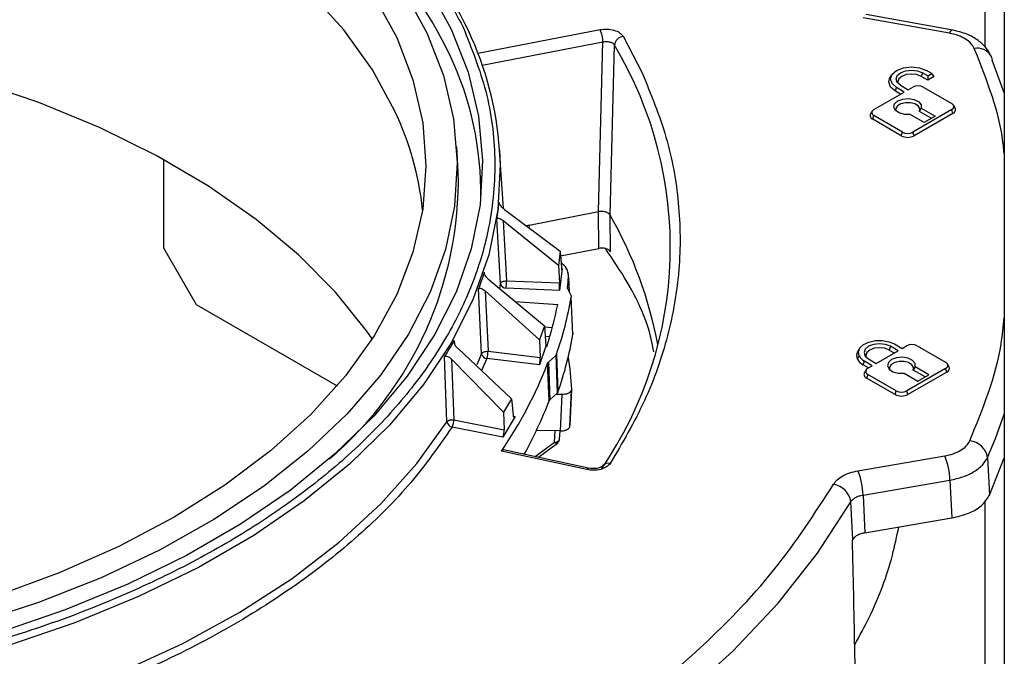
# Model space of a CAD drawing. Header units: inches. Extents: x 0.4 to 16.8, y 0 to 10.8.
# Tile 84 of 104: x 14.145 to 14.322, y 8.179 to 8.293. Entities that reach past the tile are written whole.
import ezdxf

# ---------------------------------------------------------------- set-up
doc = ezdxf.new("R2010")
doc.units = ezdxf.units.IN
doc.header["$MEASUREMENT"] = 0

msp = doc.modelspace()

# ---------------------------------------------------------------- linework, layer by layer
at = {"color": 7, "linetype": 'Continuous'}
for p, q in [((14.3184483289, 8.2883505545), (14.3184483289, 8.5344676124)), ((14.3218589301, 8.5159170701), (14.3218589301, 8.003271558)), ((14.3218920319, 8.5157277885), (14.3218920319, 8.0030822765)), ((14.3120769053, 8.2908237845), (14.2965702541, 8.2936046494)), ((14.3126560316, 8.2913741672), (14.2971493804, 8.2941550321)), ((14.2275283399, 8.2872474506), (14.2494063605, 8.2914733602)), ((14.2535581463, 8.2902754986), (14.2569528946, 8.2837412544)), ((14.2283085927, 8.2851074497), (14.2499265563, 8.2892831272)), ((14.2491238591, 8.2588445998), (14.2499265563, 8.2892831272)), ((14.2512030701, 8.2582398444), (14.2520024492, 8.2886841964)), ((14.3218589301, 8.2801466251), (14.3197024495, 8.2859678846)), ((14.3016802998, 8.2833482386), (14.3013914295, 8.2828706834)), ((14.3072194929, 8.2837553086), (14.3070031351, 8.2830946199)), ((14.3081630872, 8.2824249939), (14.3070031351, 8.2830946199)), ((14.3081630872, 8.2832105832), (14.3072194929, 8.2837553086)), ((14.3088903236, 8.2836304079), (14.3079467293, 8.2841751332)), ((14.3081630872, 8.2832105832), (14.3088903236, 8.2836304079)), ((14.3081630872, 8.2832105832), (14.3081630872, 8.2824249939)), ((14.3093230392, 8.2830946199), (14.3081630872, 8.2824249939)), ((14.3093230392, 8.2830946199), (14.3088903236, 8.2836304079)), ((14.3023633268, 8.2804161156), (14.3025796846, 8.2810768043)), ((14.3039559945, 8.2802822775), (14.3025796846, 8.2810768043)), ((14.3033069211, 8.2814966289), (14.304683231, 8.2807021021)), ((14.304683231, 8.2807021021), (14.3054795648, 8.2811618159)), ((14.3073667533, 8.2811618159), (14.3124705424, 8.2782154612)), ((14.2985198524, 8.2771440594), (14.3039559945, 8.2802822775)), ((14.3032755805, 8.2798894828), (14.3023633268, 8.2804161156)), ((14.3070158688, 8.2773998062), (14.3066799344, 8.2768081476)), ((14.3070158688, 8.2773998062), (14.3094850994, 8.2759743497)), ((14.3130756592, 8.2774471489), (14.3127867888, 8.2779247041)), ((14.298203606, 8.2768533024), (14.2979147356, 8.2763757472)), ((14.2983034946, 8.2753939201), (14.2985198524, 8.2760546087)), ((14.3036236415, 8.273108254), (14.2985198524, 8.2760546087)), ((14.307505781, 8.2748317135), (14.3050365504, 8.27625717)), ((14.3124705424, 8.2771260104), (14.30551083, 8.273108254)), ((14.3126869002, 8.2764653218), (14.3057271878, 8.2724475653)), ((14.3088046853, 8.2755815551), (14.3066799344, 8.2768081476)), ((14.3094850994, 8.2759743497), (14.307505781, 8.2748317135)), ((14.3126869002, 8.2764653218), (14.3124705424, 8.2771260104)), ((14.3034072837, 8.2724475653), (14.2983034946, 8.2753939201)), ((14.3034072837, 8.2724475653), (14.3036236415, 8.273108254)), ((14.3057271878, 8.2724475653), (14.30551083, 8.273108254)), ((14.2240022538, 8.2658928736), (14.2237101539, 8.2704408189)), ((14.2320757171, 8.2594108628), (14.2314056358, 8.2698439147)), ((14.1711344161, 8.2681849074), (14.1711344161, 8.2523805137)), ((14.2322725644, 8.2592352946), (14.2422913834, 8.2517445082)), ((14.2366772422, 8.2564404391), (14.2491231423, 8.2588444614)), ((14.2492145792, 8.2522519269), (14.2491231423, 8.2588444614)), ((14.2512943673, 8.2516475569), (14.2512033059, 8.258239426)), ((14.2315863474, 8.2459394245), (14.2309366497, 8.2574935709)), ((14.2419817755, 8.2491885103), (14.2320288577, 8.2572233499)), ((14.2320288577, 8.2572233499), (14.2326338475, 8.2464545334)), ((14.2361475, 8.2563381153), (14.2366772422, 8.2564404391)), ((14.2366772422, 8.2564404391), (14.2362055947, 8.2562946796)), ((14.2366772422, 8.2564404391), (14.2366544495, 8.2559590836)), ((14.1711344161, 8.2523805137), (14.1770269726, 8.2421743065)), ((14.2422913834, 8.2517445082), (14.2419817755, 8.2491885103)), ((14.2422913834, 8.2517445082), (14.2424968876, 8.2488477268)), ((14.242349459, 8.2509258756), (14.2492145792, 8.2522519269)), ((14.2419817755, 8.2491885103), (14.2421604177, 8.2460699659)), ((14.2426142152, 8.2486501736), (14.2421406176, 8.2447403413)), ((14.2425150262, 8.2486541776), (14.2426142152, 8.2486501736)), ((14.2437367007, 8.2473143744), (14.2437041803, 8.2480126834)), ((14.2295257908, 8.246605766), (14.2394292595, 8.2383611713)), ((14.2314346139, 8.245016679), (14.2315863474, 8.2459394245)), ((14.2326338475, 8.2464545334), (14.2421604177, 8.2460699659)), ((14.243779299, 8.2470764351), (14.2439038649, 8.24441657)), ((14.2281815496, 8.2333867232), (14.2276361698, 8.2449860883)), ((14.2385443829, 8.2358503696), (14.2288292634, 8.2446293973)), ((14.2288292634, 8.2446293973), (14.2293365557, 8.233818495)), ((14.2421406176, 8.2447403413), (14.2325652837, 8.2451268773)), ((14.2435501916, 8.2452970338), (14.2435554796, 8.2451750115)), ((14.243581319, 8.2451010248), (14.244228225, 8.2437282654)), ((14.1770269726, 8.2421743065), (14.2022649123, 8.227604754)), ((14.2341932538, 8.2427201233), (14.241826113, 8.2421975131)), ((14.2445481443, 8.2368396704), (14.2442578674, 8.2435228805)), ((14.2394292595, 8.2383611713), (14.2385443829, 8.2358503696)), ((14.2394292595, 8.2383611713), (14.2397139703, 8.2347084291)), ((14.239442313, 8.2381936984), (14.2408719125, 8.2380958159)), ((14.2232715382, 8.2357441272), (14.2233200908, 8.2351540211)), ((14.2385443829, 8.2358503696), (14.238694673, 8.2327193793)), ((14.2395729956, 8.2365170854), (14.2404100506, 8.2364597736)), ((14.3021994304, 8.235125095), (14.3035757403, 8.2343305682)), ((14.2239469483, 8.2342912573), (14.2335656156, 8.225307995)), ((14.2293365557, 8.233818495), (14.238694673, 8.2327193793)), ((14.2397139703, 8.2347084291), (14.2385466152, 8.231396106)), ((14.2397139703, 8.2347084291), (14.2398581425, 8.234691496)), ((14.2415962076, 8.233279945), (14.241866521, 8.2265199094)), ((14.2959330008, 8.2342982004), (14.2956441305, 8.2338206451)), ((14.298935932, 8.2316520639), (14.3028485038, 8.2339107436)), ((14.301472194, 8.2347052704), (14.3012558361, 8.2340445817)), ((14.3012558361, 8.2340445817), (14.3021680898, 8.2335179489)), ((14.3028485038, 8.2339107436), (14.301472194, 8.2347052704)), ((14.3035757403, 8.2343305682), (14.3043720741, 8.234790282)), ((14.3062592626, 8.234790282), (14.3113630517, 8.2318439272)), ((14.2219676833, 8.2211979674), (14.221535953, 8.2328343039)), ((14.2321206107, 8.2228853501), (14.2228095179, 8.2323842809)), ((14.2228095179, 8.2323842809), (14.2232104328, 8.2215390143)), ((14.2291405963, 8.2325008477), (14.2281377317, 8.2303773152)), ((14.2385466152, 8.231396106), (14.2291405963, 8.2325008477)), ((14.2402870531, 8.2249428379), (14.2400179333, 8.2317037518)), ((14.2414634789, 8.2330886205), (14.2401473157, 8.2318858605)), ((14.2401473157, 8.2318858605), (14.2404163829, 8.2251247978)), ((14.2414634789, 8.2330886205), (14.2417338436, 8.2263287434)), ((14.2955545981, 8.2324273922), (14.2958501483, 8.233008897)), ((14.2966160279, 8.2313660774), (14.2968323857, 8.232026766)), ((14.2982086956, 8.2312322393), (14.2968323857, 8.232026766)), ((14.2975596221, 8.2324465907), (14.298935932, 8.2316520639)), ((14.3119681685, 8.231075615), (14.3116792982, 8.2315531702)), ((14.3120039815, 8.2310085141), (14.3117084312, 8.2314985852)), ((14.2975282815, 8.2308394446), (14.2966160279, 8.2313660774)), ((14.2970961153, 8.2304817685), (14.296807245, 8.2300042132)), ((14.2974123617, 8.2307725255), (14.2982086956, 8.2312322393)), ((14.3039290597, 8.2298856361), (14.3063982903, 8.2284601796)), ((14.3113630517, 8.2307544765), (14.3044033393, 8.22673672)), ((14.3115794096, 8.2300937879), (14.3046196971, 8.2260760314)), ((14.3059083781, 8.2310282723), (14.3055724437, 8.2304366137)), ((14.3076971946, 8.2292100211), (14.3055724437, 8.2304366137)), ((14.3083776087, 8.2296028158), (14.3059083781, 8.2310282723)), ((14.3115794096, 8.2300937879), (14.3113630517, 8.2307544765)), ((14.2974123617, 8.2296830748), (14.2971960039, 8.2290223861)), ((14.302299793, 8.2260760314), (14.2971960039, 8.2290223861)), ((14.3025161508, 8.22673672), (14.2974123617, 8.2296830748)), ((14.3063982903, 8.2284601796), (14.3083776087, 8.2296028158)), ((14.2404163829, 8.2251247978), (14.2417338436, 8.2263287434)), ((14.2439973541, 8.2202730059), (14.2442997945, 8.2268997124)), ((14.244322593, 8.2270535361), (14.2440243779, 8.220527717)), ((14.302299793, 8.2260760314), (14.3025161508, 8.22673672)), ((14.3046196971, 8.2260760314), (14.3044033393, 8.22673672)), ((14.2335656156, 8.225307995), (14.2321206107, 8.2228853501)), ((14.2335656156, 8.225307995), (14.2338103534, 8.2223769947)), ((14.2426414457, 8.2260714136), (14.2414716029, 8.2260890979)), ((14.2423433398, 8.2195439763), (14.2426414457, 8.2260714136)), ((14.2321206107, 8.2228853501), (14.2322399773, 8.2197441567)), ((14.2232104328, 8.2215390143), (14.2322399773, 8.2197441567)), ((14.234176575, 8.222142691), (14.231966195, 8.2184368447)), ((14.2338342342, 8.2222107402), (14.234176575, 8.222142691)), ((14.3202856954, 8.2182147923), (14.3218589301, 8.2225672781)), ((14.231966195, 8.2184368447), (14.2228904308, 8.2202408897)), ((14.2423433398, 8.2195439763), (14.23800979, 8.2196094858)), ((14.2412418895, 8.2175297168), (14.2413858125, 8.2195584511)), ((14.2421551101, 8.2180681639), (14.2422598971, 8.2195452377)), ((14.2377776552, 8.2149396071), (14.2412418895, 8.2175297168)), ((14.3188802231, 8.2147807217), (14.3202856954, 8.2182147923)), ((14.2470216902, 8.2126056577), (14.2317197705, 8.2159084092)), ((14.2473677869, 8.2128696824), (14.2320891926, 8.2161673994)), ((14.2383688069, 8.2148120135), (14.2417627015, 8.2173495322)), ((14.2956323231, 8.2123999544), (14.3112018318, 8.2150611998)), ((14.3188802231, 8.2147807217), (14.3192288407, 8.2080119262)), ((14.3192288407, 8.2080119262), (14.3218589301, 8.2147420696)), ((14.2965624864, 8.2080476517), (14.3121319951, 8.2107088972)), ((14.3121319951, 8.2107088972), (14.3124828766, 8.2039453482)), ((14.2947167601, 8.2000689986), (14.2943857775, 8.2068345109)), ((14.2965624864, 8.2080476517), (14.2968925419, 8.201280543)), ((14.3184483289, 8.167338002), (14.3184483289, 8.207019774)), ((14.2968925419, 8.201280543), (14.3124828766, 8.2039453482))]:
    msp.add_line(p, q, dxfattribs=at)
at = {"color": 7, "linetype": 'Continuous', "flags": 128}
for points in [[(13.9803542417, 8.3486795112), (13.992483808, 8.3524340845), (14.0051150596, 8.3555895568), (14.0181593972, 8.3581237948), (14.0315253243, 8.3600190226), (14.0451190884, 8.3612619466), (14.0588453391, 8.3618438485), (14.0726077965, 8.3617606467), (14.086309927, 8.3610129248), (14.0998556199, 8.3596059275), (14.1131498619, 8.3575495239), (14.1260994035, 8.3548581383), (14.1386134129, 8.3515506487), (14.1506041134, 8.3476502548), (14.1619873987, 8.343184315), (14.1726834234, 8.3381841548), (14.1826171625, 8.3326848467), (14.191718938, 8.3267249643), (14.1999249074, 8.3203463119), (14.2071775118, 8.3135936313), (14.2134258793, 8.3065142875), (14.2186261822, 8.2991579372), (14.2227419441, 8.2915761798)], [(13.9755620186, 8.3399413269), (13.9869074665, 8.3441138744), (13.9988396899, 8.34769971), (14.0112678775, 8.3506715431), (14.0240974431, 8.3530067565), (14.0372307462, 8.3546875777), (14.0505678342, 8.3557012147), (14.064007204, 8.356039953), (14.0774465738, 8.3557012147), (14.0907836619, 8.3546875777), (14.1039169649, 8.3530067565), (14.1167465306, 8.3506715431), (14.1291747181, 8.34769971), (14.1411069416, 8.3441138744), (14.1524523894, 8.3399413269), (14.163124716, 8.335213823), (14.1730426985, 8.329967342), (14.182130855, 8.3242418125), (14.1903200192, 8.3180808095), (14.1975478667, 8.3115312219), (14.203759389, 8.3046428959), (14.2089073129, 8.297468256), (14.2129524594, 8.2900619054)], [(14.2126355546, 8.2768860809), (14.2085990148, 8.2842766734), (14.203462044, 8.2914360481), (14.1972637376, 8.2983097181), (14.1900512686, 8.3048453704), (14.1818795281, 8.3109932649), (14.1728107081, 8.3167066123), (14.1629138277, 8.3219419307), (14.1522642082, 8.3266593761), (14.1409428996, 8.3308230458), (14.1290360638, 8.3344012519), (14.1166343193, 8.337366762), (14.1038320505, 8.3396970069), (14.0907266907, 8.3413742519), (14.0774179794, 8.3423857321), (14.064007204, 8.3427237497), (14.0505964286, 8.3423857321), (14.0372877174, 8.3413742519), (14.0241823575, 8.3396970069), (14.0113800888, 8.337366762), (13.9989783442, 8.3344012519), (13.9870715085, 8.3308230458), (13.9757501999, 8.3266593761)], [(14.2143105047, 8.2983719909), (14.2183744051, 8.2909005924), (14.2213260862, 8.2832571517), (14.2231442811, 8.2754967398), (14.2238158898, 8.2676752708), (14.2233360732, 8.2598490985), (14.2217082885, 8.2520746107), (14.2189442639, 8.2444078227), (14.2150639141, 8.2369039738), (14.2100951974, 8.2296171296), (14.2040739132, 8.2225997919), (14.1970434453, 8.2159025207), (14.1890544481, 8.2095735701), (14.1801644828, 8.2036585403), (14.1704376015, 8.1982000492), (14.1599438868, 8.1932374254), (14.1487589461, 8.1888064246), (14.1369633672, 8.1849389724)], [(14.2085698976, 8.2360467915), (14.2076074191, 8.2374274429), (14.2019884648, 8.2444273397), (14.1953479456, 8.2511224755), (14.1877350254, 8.2574632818), (14.1792060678, 8.2634028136), (14.169824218, 8.2688970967), (14.1596589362, 8.2739054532), (14.1487854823, 8.2783908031), (14.1372843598, 8.2823199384), (14.1252407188, 8.2856637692), (14.1127437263, 8.2883975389), (14.0998859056, 8.2905010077), (14.0867624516, 8.2919586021), (14.0734705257, 8.2927595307), (14.0601085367, 8.2928978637), (14.046775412, 8.2923725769), (14.0335698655, 8.2911875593), (14.0205896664, 8.2893515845), (14.0079309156, 8.2868782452), (13.995687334, 8.2837858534), (13.9839495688, 8.2800973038)], [(14.2227419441, 8.2915761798), (14.2257442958, 8.283822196), (14.227612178, 8.2759503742), (14.2283324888, 8.2680159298), (14.2279001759, 8.2600745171), (14.2263182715, 8.2521818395), (14.2235978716, 8.2443932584), (14.2197580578, 8.236763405), (14.2148257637, 8.2293457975), (14.2088355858, 8.2221924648), (14.2018295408, 8.2153535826), (14.1938567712, 8.2088771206), (14.1849732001, 8.2028085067), (14.1752411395, 8.1971903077), (14.1647288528, 8.1920619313), (14.1535100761, 8.1874593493), (14.141663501, 8.1834148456)], [(14.2129524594, 8.2900619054), (14.2158640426, 8.2824802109), (14.2176199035, 8.2747808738), (14.2182066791, 8.2670224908), (14.2176199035, 8.2592641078), (14.2158640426, 8.2515647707), (14.2129524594, 8.2439830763), (14.2089073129, 8.2365767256), (14.203759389, 8.2294020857), (14.1975478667, 8.2225137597), (14.1903200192, 8.2159641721), (14.182130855, 8.2098031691), (14.1730426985, 8.2040776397), (14.163124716, 8.1988311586), (14.1524523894, 8.1941036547), (14.1411069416, 8.1899311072)], [(14.319510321, 8.2867267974), (14.3196136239, 8.286458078), (14.3197024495, 8.2859678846)], [(14.3025796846, 8.2810768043), (14.3017570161, 8.281787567), (14.3014681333, 8.2826259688), (14.3017570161, 8.2834643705), (14.3025796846, 8.2841751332), (14.3038108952, 8.2846500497), (14.305263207, 8.2848168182), (14.3067155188, 8.2846500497), (14.3079467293, 8.2841751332)], [(14.3023633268, 8.2804161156), (14.3014743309, 8.2811841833), (14.3011621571, 8.2820901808), (14.3013914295, 8.2828706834)], [(14.3033069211, 8.2814966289), (14.3027071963, 8.2820147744), (14.3024966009, 8.2826259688), (14.3027071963, 8.2832371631), (14.3033069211, 8.2837553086), (14.3042044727, 8.2841015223), (14.305263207, 8.2842230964), (14.3063219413, 8.2841015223), (14.3072194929, 8.2837553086)], [(14.3070031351, 8.2830946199), (14.3062048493, 8.2834025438), (14.305263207, 8.2835106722), (14.3043215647, 8.2834025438), (14.3035232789, 8.2830946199), (14.3029898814, 8.2826337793), (14.3028025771, 8.2820901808), (14.3028349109, 8.281860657)], [(14.3050365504, 8.27625717), (14.3039869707, 8.2762709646), (14.3030402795, 8.2765329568), (14.3023643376, 8.2769966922), (14.3020789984, 8.2775799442), (14.3022348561, 8.2781792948), (14.3028042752, 8.2786884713), (14.3036862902, 8.2790171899), (14.3047245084, 8.2791071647), (14.3057348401, 8.2789424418), (14.3065381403, 8.2785522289), (14.3069919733, 8.2780057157), (14.3070158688, 8.2773998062)], [(14.3066799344, 8.2768081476), (14.3067327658, 8.2773123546), (14.3064390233, 8.2777881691), (14.3058457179, 8.2781594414), (14.3050478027, 8.2783667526), (14.3041729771, 8.2783769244), (14.3033612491, 8.2781883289), (14.3027425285, 8.2778311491), (14.3024158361, 8.2773625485), (14.3024017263, 8.2769574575)], [(14.2314056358, 8.2698439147), (14.2315114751, 8.2672735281), (14.2310707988, 8.2591784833), (14.2294582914, 8.2511331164), (14.2266852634, 8.2431938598), (14.2227711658, 8.2354164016), (14.2177434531, 8.2278552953), (14.211637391, 8.2205635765), (14.2044958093, 8.2135923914), (14.1963688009, 8.2069906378), (14.187313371, 8.2008046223), (14.1773930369, 8.1950777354), (14.1666773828, 8.189850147), (14.155241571, 8.1851585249), (14.1431658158, 8.1810357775)], [(14.2958501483, 8.233008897), (14.2957289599, 8.2337192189), (14.2960097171, 8.2344143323), (14.2966626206, 8.2350204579), (14.2976183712, 8.2354732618), (14.2987755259, 8.2357246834), (14.3000112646, 8.2357480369), (14.3011944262, 8.2355408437), (14.3021994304, 8.235125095)], [(14.301472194, 8.2347052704), (14.3005746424, 8.2350514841), (14.299515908, 8.2351730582), (14.2984571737, 8.2350514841), (14.2975596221, 8.2347052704), (14.2969598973, 8.2341871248), (14.296749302, 8.2335759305), (14.2969598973, 8.2329647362), (14.2975596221, 8.2324465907)], [(14.2273822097, 8.2314260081), (14.2277528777, 8.2323126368), (14.2281815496, 8.2333867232)], [(14.2955545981, 8.2324273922), (14.2954236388, 8.2331949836), (14.2956441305, 8.2338206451)], [(14.3012558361, 8.2340445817), (14.3004575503, 8.2343525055), (14.299515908, 8.234460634), (14.2985742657, 8.2343525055), (14.2977759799, 8.2340445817), (14.2972425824, 8.2335837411), (14.2970552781, 8.2330401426), (14.297087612, 8.2328106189)], [(14.2436865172, 8.232681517), (14.2439786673, 8.230639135), (14.244322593, 8.2270535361)], [(14.3059083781, 8.2310282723), (14.3058844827, 8.2316341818), (14.3054306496, 8.2321806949), (14.3046273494, 8.2325709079), (14.3036170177, 8.2327356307), (14.3025787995, 8.232645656), (14.3016967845, 8.2323169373), (14.3011273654, 8.2318077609), (14.3009715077, 8.2312084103), (14.301256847, 8.2306251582), (14.3019327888, 8.2301614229), (14.30287948, 8.2298994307), (14.3039290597, 8.2298856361)], [(14.3055724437, 8.2304366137), (14.3056252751, 8.2309408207), (14.3053315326, 8.2314166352), (14.3047382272, 8.2317879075), (14.3039403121, 8.2319952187), (14.3030654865, 8.2320053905), (14.3022537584, 8.231816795), (14.3016350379, 8.2314596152), (14.3013083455, 8.2309910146), (14.3012942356, 8.2305859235)], [(14.3119681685, 8.231075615), (14.3119728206, 8.2310678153), (14.3120039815, 8.2310085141)], [(14.151991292, 8.1718620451), (14.1636611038, 8.1763929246), (14.1746347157, 8.181470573), (14.184835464, 8.187059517), (14.1941920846, 8.1931207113), (14.2026392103, 8.1996118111), (14.2101178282, 8.2064874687), (14.2165756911, 8.2136996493), (14.2219676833, 8.2211979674)], [(13.977365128, 8.1203298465), (13.9934766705, 8.1171480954), (14.0099347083, 8.1146256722), (14.0266583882, 8.112774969), (14.0435655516, 8.1116050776), (14.0605731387, 8.1111217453), (14.0775975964, 8.1113273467), (14.0945552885, 8.1122208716), (14.1113629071, 8.1137979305), (14.1279378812, 8.1160507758), (14.1441987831, 8.1189683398), (14.1600657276, 8.1225362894), (14.1754607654, 8.1267370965), (14.1903082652, 8.1315501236), (14.2045352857, 8.1369517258), (14.2180719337, 8.1429153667), (14.2308517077, 8.1494117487), (14.2428118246, 8.156408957), (14.2538935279, 8.1638726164), (14.2640423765, 8.1717660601), (14.2732085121, 8.1800505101), (14.2813469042, 8.1886852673), (14.2884175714, 8.1976279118), (14.2943857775, 8.2068345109)]]:
    msp.add_lwpolyline(points, dxfattribs=at)
at = {"color": 7, "linetype": 'Continuous'}
for centre, radius, start, end in [((14.1458891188, 8.2495689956), 0.0852202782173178, 26.0383070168, 50.0086307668), ((14.1530388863, 8.2565724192), 0.0806307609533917, 25.5037089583, 43.362172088), ((14.1718192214, 8.2657563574), 0.0597264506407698, 3.9242746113, 25.3091699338), ((14.2447716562, 8.2892156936), 0.005155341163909, 0.7494722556, 25.9717335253), ((14.2538467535, 8.2884372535), 0.0018607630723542, 98.9226851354, 172.3737468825), ((14.312777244, 8.2906673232), 0.000717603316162, 99.8288890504, 167.406465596), ((14.1916624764, 8.25250993), 0.0703526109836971, 325.593223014, 30.9430034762), ((14.3171261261, 8.2854320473), 0.0027130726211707, 28.5044151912, 103.0693245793), ((14.1706083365, 8.2622725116), 0.057436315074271, 358.9634489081, 25.4766006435), ((14.3064231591, 8.2793406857), 0.002051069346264, 62.6096722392, 117.3903277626), ((14.312263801, 8.2776707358), 0.0005826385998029, 290.7834207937, 69.2165791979), ((14.3124402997, 8.2771308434), 0.0007097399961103, 290.3315457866, 26.4658214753), ((14.1628366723, 8.2533556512), 0.0550782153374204, 6.066092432, 25.2911649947), ((14.2985500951, 8.2760594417), 0.0007097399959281, 153.5341785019, 249.6684542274), ((14.2987265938, 8.2765993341), 0.0005826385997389, 110.7834207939, 249.2165792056), ((14.3045672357, 8.2746862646), 0.0025213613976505, 242.6096722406, 297.3903277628), ((14.3045672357, 8.2749293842), 0.0020510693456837, 242.6096722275, 297.3903277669), ((14.1583550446, 8.2645494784), 0.0656609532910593, 310.3924690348, 1.1723291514), ((14.1869091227, 8.2213299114), 0.0741353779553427, 10.6500151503, 29.8589430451), ((14.2325482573, 8.2461023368), 0.0009756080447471, 189.6125916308, 270.9999804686), ((14.2190051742, 8.2464927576), 0.0136287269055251, 354.2481218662, 359.8393038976), ((14.1831355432, 8.2539801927), 0.0610354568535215, 351.8211145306, 353.5053402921), ((14.1793011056, 8.2545796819), 0.0637392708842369, 341.8187480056, 348.79833873), ((14.1807330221, 8.2545627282), 0.0644770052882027, 340.7261680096, 350.1411544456), ((14.1809165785, 8.2478662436), 0.0645798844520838, 340.6983521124, 350.1689695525), ((14.229225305, 8.2335546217), 0.0010571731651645, 189.1383167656, 265.4041048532), ((14.2245114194, 8.23386269), 0.004825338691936, 343.6068185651, 359.475223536), ((14.3053156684, 8.2329691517), 0.0020510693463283, 62.6096722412, 117.3903277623), ((14.1690677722, 8.2589003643), 0.0759840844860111, 325.5419904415, 339.02717495), ((14.2977836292, 8.2335952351), 0.0025164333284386, 207.6511209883, 242.3550874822), ((14.2979128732, 8.234089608), 0.0023286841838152, 207.6511209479, 242.3550874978), ((14.3109831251, 8.2311185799), 0.0008188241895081, 27.6511209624, 62.3550874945), ((14.311155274, 8.2313031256), 0.000586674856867, 290.7420751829, 19.4610019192), ((14.2974426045, 8.2296879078), 0.0007097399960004, 153.5341785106, 249.6684542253), ((14.2976191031, 8.2302278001), 0.0005826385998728, 110.7834208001, 249.2165791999), ((14.3113239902, 8.2307682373), 0.0007211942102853, 290.7420751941, 19.4610019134), ((14.3034597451, 8.2285578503), 0.0020510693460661, 242.6096722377, 297.3903277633), ((14.1720115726, 8.2509467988), 0.0730598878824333, 330.8524284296, 339.1497528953), ((14.3034597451, 8.2283147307), 0.0025213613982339, 242.6096722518, 297.3903277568), ((14.2230970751, 8.221363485), 0.0011414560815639, 188.3376051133, 259.5699075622), ((14.2201925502, 8.2215944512), 0.0030183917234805, 333.3564903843, 358.9476259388), ((14.2413931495, 8.2183168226), 0.0008015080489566, 259.1219477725, 341.926391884), ((14.2416303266, 8.2178096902), 0.0004788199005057, 215.7828950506, 286.0490827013), ((14.315352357, 8.2142207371), 0.0035720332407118, 9.0194150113, 84.4044477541), ((14.3006868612, 8.210538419), 0.0114464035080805, 0.853374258, 23.2738828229), ((14.2473909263, 8.2124804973), 0.0003898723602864, 93.4025806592, 161.2748251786), ((14.2508790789, 8.2125000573), 0.0012723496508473, 73.3629556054, 143.0389304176), ((14.2851173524, 8.2078771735), 0.0114464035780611, 0.8533722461, 23.2738827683), ((14.2906852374, 8.206279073), 0.003741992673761, 8.5361862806, 80.8714422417), ((14.202211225, 8.2538715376), 0.107013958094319, 329.7758907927, 329.8171064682)]:
    msp.add_arc(centre, radius, start, end, dxfattribs=at)
for centre, major_axis, ratio, start_param, end_param in [((14.071538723, 8.3830858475), (0.150890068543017, -0.1440865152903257), 0.3692439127, 0.25257002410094, 0.2859279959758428), ((14.0714055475, 8.3825209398), (-0.1471133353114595, 0.1515061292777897), 0.4150412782, 3.328349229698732, 3.361707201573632), ((14.2425627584, 8.2494559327), (-2.603710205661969e-06, 0.0009851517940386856), 0.0870535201, 2.235964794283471, 3.754401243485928), ((14.2420891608, 8.2455461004), (-2.603710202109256e-06, 0.0009851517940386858), 0.0870535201, 3.754401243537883, 5.272837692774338), ((14.0711457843, 8.3819708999), (-0.1424020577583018, 0.1585528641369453), 0.4597774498, 3.266785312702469, 3.300143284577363), ((14.2384960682, 8.2322057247), (7.223354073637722e-05, 0.0009824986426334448), 0.1926944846, 3.758194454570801, 5.276630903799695), ((14.2341278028, 8.2229560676), (0.0001490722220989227, 0.000973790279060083), 0.295563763, 2.252097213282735, 3.770533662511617), ((14.2319174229, 8.2192502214), (0.0001490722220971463, 0.0009737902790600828), 0.295563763, 3.770533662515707, 5.288970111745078)]:
    msp.add_ellipse(centre, major_axis=major_axis, ratio=ratio, start_param=start_param, end_param=end_param, dxfattribs=at)
for points, knots in [([(13.89842726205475, 8.27633140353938), (13.89847004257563, 8.276911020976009), (13.898751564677, 8.28072525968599), (13.90119801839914, 8.287675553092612), (13.90551571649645, 8.29712946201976), (13.91171320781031, 8.306329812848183), (13.91953117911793, 8.31517560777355), (13.9288886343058, 8.323512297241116), (13.93961601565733, 8.331190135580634), (13.95154976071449, 8.338152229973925), (13.96576289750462, 8.344909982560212), (13.98239369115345, 8.351122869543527), (14.00130412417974, 8.356349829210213), (14.02079962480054, 8.360112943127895), (14.04094254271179, 8.362481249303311), (14.06184666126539, 8.36341272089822), (14.08163047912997, 8.362832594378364), (14.09979197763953, 8.361082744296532), (14.11615726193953, 8.358497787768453), (14.13209750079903, 8.35494531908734), (14.14741974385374, 8.350425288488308), (14.16186095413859, 8.34502514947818), (14.17516127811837, 8.338831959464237), (14.18721934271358, 8.331942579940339), (14.19893333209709, 8.323738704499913), (14.20965777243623, 8.314132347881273), (14.21885365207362, 8.303237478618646), (14.22288057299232, 8.295643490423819), (14.22486336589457, 8.291904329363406)], [0, 0, 0, 0, 0.0065069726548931, 0.0428198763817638, 0.0791290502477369, 0.1162146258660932, 0.1532963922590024, 0.1903819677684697, 0.2274637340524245, 0.2637766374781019, 0.3000858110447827, 0.3465345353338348, 0.3917130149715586, 0.4355309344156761, 0.4793522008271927, 0.5245306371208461, 0.5709760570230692, 0.607288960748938, 0.6435981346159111, 0.6806837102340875, 0.7177654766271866, 0.7548510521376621, 0.7919328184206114, 0.8282457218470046, 0.8645548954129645, 0.9110036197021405, 0.956179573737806, 1, 1, 1, 1]), ([(14.22486336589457, 8.291904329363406), (14.22638488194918, 8.2880936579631), (14.22947497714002, 8.28035444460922), (14.23094691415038, 8.268264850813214), (14.22997957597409, 8.256849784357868), (14.22694045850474, 8.246364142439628), (14.22246465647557, 8.236916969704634), (14.21631040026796, 8.227714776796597), (14.20848076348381, 8.218869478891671), (14.19912643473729, 8.21053265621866), (14.1883982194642, 8.202854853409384), (14.1764646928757, 8.195892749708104), (14.162251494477, 8.189134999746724), (14.14562072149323, 8.182922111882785), (14.12671028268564, 8.177695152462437), (14.10721478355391, 8.173932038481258), (14.08707186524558, 8.171563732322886), (14.06616774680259, 8.170632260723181), (14.04638392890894, 8.171212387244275), (14.02822243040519, 8.172962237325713), (14.01185714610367, 8.175547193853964), (13.99591690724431, 8.179099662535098), (13.98059466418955, 8.183619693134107), (13.96615345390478, 8.189019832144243), (13.95285312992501, 8.195213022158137), (13.9407950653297, 8.202102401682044), (13.92908107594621, 8.210306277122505), (13.91835663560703, 8.219912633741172), (13.90916075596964, 8.230807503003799), (13.90513383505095, 8.238401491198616), (13.90315104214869, 8.24214065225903)], [0, 0, 0, 0, 0.0388170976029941, 0.0788348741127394, 0.1199756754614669, 0.1521412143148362, 0.18430344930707, 0.2171534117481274, 0.2500000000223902, 0.2828499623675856, 0.315696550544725, 0.347862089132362, 0.3800243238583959, 0.4211680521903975, 0.4611866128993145, 0.5000000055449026, 0.5388163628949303, 0.5788348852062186, 0.6199756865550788, 0.6521412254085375, 0.6843034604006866, 0.7171534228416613, 0.7500000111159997, 0.7828499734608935, 0.8156965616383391, 0.8478621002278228, 0.8800243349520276, 0.9211680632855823, 0.9611843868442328, 1, 1, 1, 1]), ([(14.24940636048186, 8.291473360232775), (14.24982992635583, 8.291525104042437), (14.25067667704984, 8.291628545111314), (14.25194594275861, 8.291412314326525), (14.25300591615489, 8.290954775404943), (14.25337371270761, 8.290502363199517), (14.25355814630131, 8.290275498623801)], [0, 0, 0, 0, 0.2500514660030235, 0.4998779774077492, 0.7492110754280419, 0.9999999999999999, 0.9999999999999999, 0.9999999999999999, 0.9999999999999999]), ([(14.31651261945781, 8.288074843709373), (14.31634168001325, 8.288388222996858), (14.31599944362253, 8.289015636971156), (14.3149745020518, 8.289816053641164), (14.31366432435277, 8.290462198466), (14.31260535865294, 8.29070341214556), (14.3120769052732, 8.290823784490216)], [0, 0, 0, 0, 0.2498481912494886, 0.5002189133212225, 0.7505953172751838, 1, 1, 1, 1]), ([(14.31951057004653, 8.286726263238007), (14.31925062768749, 8.287220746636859), (14.31870063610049, 8.288266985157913), (14.31722372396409, 8.289605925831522), (14.31520042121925, 8.290762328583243), (14.31352181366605, 8.291165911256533), (14.31265452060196, 8.291374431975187)], [0, 0, 0, 0, 0.2160857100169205, 0.4571987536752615, 0.7195486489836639, 1, 1, 1, 1]), ([(14.24992655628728, 8.289283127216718), (14.25013866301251, 8.289314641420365), (14.25056247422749, 8.28937761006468), (14.25119799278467, 8.289273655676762), (14.25172943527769, 8.28904067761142), (14.25191141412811, 8.28880306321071), (14.252002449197, 8.28868419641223)], [0, 0, 0, 0, 0.2503474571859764, 0.5002201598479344, 0.7499847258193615, 1, 1, 1, 1]), ([(14.32185893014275, 8.269246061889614), (14.32181922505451, 8.269719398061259), (14.32128594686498, 8.276076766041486), (14.31880699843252, 8.28230776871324), (14.31651261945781, 8.288074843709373)], [0, 0, 0, 0, 0.0744547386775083, 1, 1, 1, 1]), ([(14.25695289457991, 8.283741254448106), (14.25852173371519, 8.279912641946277), (14.26166979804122, 8.272230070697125), (14.26377211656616, 8.260395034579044), (14.26390769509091, 8.248463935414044), (14.26183128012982, 8.23659280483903), (14.25781284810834, 8.224924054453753), (14.25342836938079, 8.217445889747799), (14.25124336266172, 8.213719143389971)], [0, 0, 0, 0, 0.1656347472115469, 0.332366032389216, 0.4999999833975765, 0.6676212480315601, 0.8343589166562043, 1, 1, 1, 1]), ([(14.23227256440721, 8.259235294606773), (14.23211644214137, 8.259363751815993), (14.23185428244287, 8.259579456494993), (14.23155510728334, 8.25994166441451), (14.23138825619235, 8.260218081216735), (14.23131055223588, 8.260425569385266), (14.23130912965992, 8.26052204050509), (14.23130851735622, 8.260563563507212)], [0, 0, 0, 0, 0.343602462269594, 0.5769754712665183, 0.7523284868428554, 0.8933974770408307, 1, 1, 1, 1]), ([(14.25120318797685, 8.258239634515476), (14.25112951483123, 8.258336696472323), (14.25101940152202, 8.258481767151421), (14.25076911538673, 8.25863657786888), (14.25055535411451, 8.258734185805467), (14.25023423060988, 8.258836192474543), (14.24987325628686, 8.258889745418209), (14.24946580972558, 8.258893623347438), (14.24925051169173, 8.258862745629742), (14.24912350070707, 8.258844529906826)], [0, 0, 0, 0, 0.213313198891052, 0.3188220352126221, 0.4242641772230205, 0.5296977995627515, 0.7428619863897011, 0.8483063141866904, 1, 1, 1, 1]), ([(14.2309366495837, 8.257493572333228), (14.23095112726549, 8.257536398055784), (14.23098002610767, 8.257621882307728), (14.23111693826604, 8.25767179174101), (14.23134503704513, 8.257641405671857), (14.23166803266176, 8.257493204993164), (14.23190907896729, 8.25731293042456), (14.23202885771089, 8.257223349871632)], [0, 0, 0, 0, 0.1401976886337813, 0.2798480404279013, 0.4714617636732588, 0.7373631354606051, 1, 1, 1, 1]), ([(14.25129436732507, 8.25164755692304), (14.25122058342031, 8.251745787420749), (14.25111030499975, 8.251892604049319), (14.25085984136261, 8.25204863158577), (14.25064593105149, 8.25214674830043), (14.25032457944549, 8.25224881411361), (14.24996341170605, 8.252301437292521), (14.24955621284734, 8.252303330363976), (14.24934124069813, 8.252270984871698), (14.24921457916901, 8.252251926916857)], [0, 0, 0, 0, 0.2133489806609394, 0.3188742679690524, 0.4243774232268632, 0.529876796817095, 0.7431741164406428, 0.8486782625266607, 1, 1, 1, 1]), ([(14.25903244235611, 8.233726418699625), (14.25900887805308, 8.233882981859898), (14.25835500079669, 8.238227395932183), (14.25560103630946, 8.244531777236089), (14.25172566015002, 8.25023650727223), (14.25037635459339, 8.252222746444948)], [0, 0, 0, 0, 0.0237888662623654, 0.6601085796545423, 0.9999999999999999, 0.9999999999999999, 0.9999999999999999, 0.9999999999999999]), ([(14.24377929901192, 8.247076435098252), (14.24374506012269, 8.247498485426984), (14.24367658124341, 8.248342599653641), (14.24308224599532, 8.249227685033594), (14.24250154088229, 8.249558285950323), (14.24244416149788, 8.249590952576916)], [0, 0, 0, 0, 0.4740056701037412, 0.9480265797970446, 1, 1, 1, 1]), ([(14.22952579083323, 8.246605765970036), (14.22937390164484, 8.246745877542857), (14.22911885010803, 8.246981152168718), (14.22885188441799, 8.247364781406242), (14.22871844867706, 8.247652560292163), (14.22867266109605, 8.247864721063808), (14.22869106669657, 8.247960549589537), (14.22869898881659, 8.248001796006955)], [0, 0, 0, 0, 0.3436024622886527, 0.5769754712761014, 0.7523284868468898, 0.8933974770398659, 1, 1, 1, 1]), ([(14.23158634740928, 8.245939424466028), (14.23160253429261, 8.245988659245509), (14.23163121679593, 8.246075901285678), (14.23175381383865, 8.246201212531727), (14.23194573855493, 8.246323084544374), (14.23225143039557, 8.246431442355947), (14.23250637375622, 8.246446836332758), (14.23263384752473, 8.246454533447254)], [0, 0, 0, 0, 0.1838836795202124, 0.3258344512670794, 0.5008445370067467, 0.7504181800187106, 1, 1, 1, 1]), ([(14.22763616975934, 8.24498608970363), (14.22766162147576, 8.245027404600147), (14.22771242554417, 8.245109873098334), (14.22787938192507, 8.245148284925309), (14.22813395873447, 8.245099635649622), (14.22847260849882, 8.24492640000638), (14.228710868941, 8.244727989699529), (14.22882926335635, 8.244629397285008)], [0, 0, 0, 0, 0.1401976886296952, 0.2798480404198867, 0.4714617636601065, 0.7373631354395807, 1, 1, 1, 1]), ([(14.24358131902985, 8.245101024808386), (14.24357770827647, 8.245109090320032), (14.24357048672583, 8.24512522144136), (14.24356200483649, 8.245149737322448), (14.24355526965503, 8.24517442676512), (14.24355044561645, 8.245199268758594), (14.24354755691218, 8.245224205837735), (14.24354604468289, 8.245256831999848), (14.24354854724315, 8.245281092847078), (14.24355019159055, 8.245297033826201)], [0, 0, 0, 0, 0.1263248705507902, 0.2526512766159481, 0.3789776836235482, 0.5053040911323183, 0.6316304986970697, 0.7579569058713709, 1, 1, 1, 1]), ([(14.24422822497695, 8.243728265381), (14.24423200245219, 8.24371980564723), (14.24423955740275, 8.243702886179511), (14.24424830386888, 8.243677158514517), (14.24425512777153, 8.24365124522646), (14.24425984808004, 8.243625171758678), (14.24426243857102, 8.24359900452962), (14.24426333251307, 8.243564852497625), (14.24426003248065, 8.243539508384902), (14.24425786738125, 8.243522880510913)], [0, 0, 0, 0, 0.1264591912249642, 0.2529183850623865, 0.3793775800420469, 0.5058367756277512, 0.6322959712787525, 0.7587551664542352, 0.9999999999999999, 0.9999999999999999, 0.9999999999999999, 0.9999999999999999]), ([(14.31570065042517, 8.217775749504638), (14.31804631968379, 8.223530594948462), (14.32101858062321, 8.230822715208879), (14.3217126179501, 8.238280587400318), (14.32185893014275, 8.239852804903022)], [0, 0, 0, 0, 0.7891868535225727, 0.9999999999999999, 0.9999999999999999, 0.9999999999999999, 0.9999999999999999]), ([(14.2445184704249, 8.2370448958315), (14.2445256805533, 8.237027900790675), (14.24453649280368, 8.237002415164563), (14.24454534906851, 8.236967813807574), (14.24455011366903, 8.23694174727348), (14.24455268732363, 8.236915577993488), (14.24455357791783, 8.236881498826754), (14.24455029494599, 8.236856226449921), (14.24454814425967, 8.236839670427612)], [0, 0, 0, 0, 0.2533375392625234, 0.3799029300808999, 0.506468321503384, 0.6330337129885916, 0.7595991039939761, 1, 1, 1, 1]), ([(14.22394694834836, 8.23429125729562), (14.22380189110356, 8.234442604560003), (14.223558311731, 8.234696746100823), (14.22332812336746, 8.235099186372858), (14.22323038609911, 8.235395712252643), (14.22321729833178, 8.235610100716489), (14.22325521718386, 8.235703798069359), (14.22327153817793, 8.235744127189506)], [0, 0, 0, 0, 0.3436024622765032, 0.5769754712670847, 0.752328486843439, 0.8933974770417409, 1, 1, 1, 1]), ([(14.22818154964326, 8.23338672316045), (14.2282111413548, 8.233436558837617), (14.22826232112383, 8.23352275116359), (14.2284155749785, 8.233636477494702), (14.22863149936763, 8.233740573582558), (14.2289551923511, 8.233823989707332), (14.22920943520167, 8.233820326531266), (14.22933655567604, 8.233818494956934)], [0, 0, 0, 0, 0.1918391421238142, 0.3317916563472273, 0.5008344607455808, 0.7504190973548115, 1, 1, 1, 1]), ([(14.24159620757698, 8.233279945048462), (14.24158947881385, 8.233262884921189), (14.24157938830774, 8.233237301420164), (14.24156048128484, 8.233204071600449), (14.24154453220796, 8.233179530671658), (14.24152654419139, 8.23315546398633), (14.24150087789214, 8.2331247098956), (14.24147829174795, 8.233102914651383), (14.24146347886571, 8.233088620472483)], [0, 0, 0, 0, 0.2531328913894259, 0.3796000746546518, 0.5060672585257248, 0.6325344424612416, 0.7590016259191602, 1, 1, 1, 1]), ([(14.22153595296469, 8.232834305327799), (14.22157194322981, 8.232873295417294), (14.22164378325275, 8.232951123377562), (14.22183792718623, 8.23297587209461), (14.22211462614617, 8.232907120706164), (14.22246313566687, 8.23270788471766), (14.22269453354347, 8.23249170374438), (14.22280951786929, 8.232384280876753)], [0, 0, 0, 0, 0.1401976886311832, 0.2798480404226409, 0.4714617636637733, 0.7373631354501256, 1, 1, 1, 1]), ([(14.24001793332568, 8.231703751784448), (14.24002119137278, 8.2317118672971), (14.240027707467, 8.231728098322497), (14.24003982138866, 8.231752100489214), (14.2400536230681, 8.231775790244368), (14.24006924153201, 8.231799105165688), (14.24008665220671, 8.231821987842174), (14.24011144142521, 8.231851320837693), (14.24013309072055, 8.231872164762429), (14.24014731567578, 8.231885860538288)], [0, 0, 0, 0, 0.1263265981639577, 0.2526531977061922, 0.3789797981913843, 0.5053063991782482, 0.6316330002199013, 0.7579596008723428, 1, 1, 1, 1]), ([(14.24186652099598, 8.226519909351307), (14.24185978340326, 8.226502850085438), (14.24184967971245, 8.226477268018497), (14.24183075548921, 8.226444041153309), (14.24181479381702, 8.22641950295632), (14.24179679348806, 8.226395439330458), (14.24177115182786, 8.22636473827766), (14.24174861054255, 8.226342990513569), (14.2417338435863, 8.226328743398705)], [0, 0, 0, 0, 0.2533336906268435, 0.3798990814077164, 0.5064644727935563, 0.6330298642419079, 0.7595952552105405, 1, 1, 1, 1]), ([(14.24432259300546, 8.22705353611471), (14.24431226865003, 8.226946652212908), (14.24429683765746, 8.226786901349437), (14.24415532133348, 8.226590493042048), (14.24396565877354, 8.226410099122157), (14.24369742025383, 8.226259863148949), (14.24337943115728, 8.226155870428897), (14.24305663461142, 8.22608494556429), (14.24280341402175, 8.226076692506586), (14.24264144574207, 8.22607141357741)], [0, 0, 0, 0, 0.2060682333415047, 0.3079937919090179, 0.409823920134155, 0.6156644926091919, 0.7174767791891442, 0.8192887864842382, 1, 1, 1, 1]), ([(14.24041638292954, 8.225124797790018), (14.24040154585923, 8.225110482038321), (14.24037929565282, 8.225089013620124), (14.24035416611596, 8.225058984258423), (14.24033689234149, 8.225036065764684), (14.24032146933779, 8.225012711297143), (14.24030347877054, 8.224981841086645), (14.24029356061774, 8.224958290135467), (14.24028705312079, 8.224942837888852)], [0, 0, 0, 0, 0.2530463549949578, 0.3794774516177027, 0.5059085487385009, 0.6323396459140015, 0.7587707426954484, 1, 1, 1, 1]), ([(14.22196768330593, 8.221197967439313), (14.22201023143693, 8.22124621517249), (14.22208294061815, 8.221328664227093), (14.22226265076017, 8.221428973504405), (14.22247283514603, 8.221505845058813), (14.22271676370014, 8.221551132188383), (14.22297264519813, 8.221565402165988), (14.22312736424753, 8.221548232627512), (14.22321043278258, 8.221539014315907)], [0, 0, 0, 0, 0.1956373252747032, 0.334318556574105, 0.4999795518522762, 0.6859046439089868, 0.8313624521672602, 1, 1, 1, 1]), ([(14.22289043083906, 8.220240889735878), (14.22054972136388, 8.216893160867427), (14.21585003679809, 8.210171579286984), (14.20636535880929, 8.200709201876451), (14.19519572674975, 8.191835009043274), (14.18231804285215, 8.183768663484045), (14.16811065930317, 8.176540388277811), (14.15761736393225, 8.172559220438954), (14.15239110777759, 8.170576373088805)], [0, 0, 0, 0, 0.1654524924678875, 0.3321960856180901, 0.4999999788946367, 0.6677901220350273, 0.8345406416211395, 1, 1, 1, 1]), ([(14.2423433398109, 8.219543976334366), (14.24252835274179, 8.21955120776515), (14.24280487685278, 8.21956201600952), (14.24314339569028, 8.219646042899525), (14.24345360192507, 8.219757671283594), (14.24371063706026, 8.219914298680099), (14.24388697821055, 8.220099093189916), (14.24400631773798, 8.220286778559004), (14.24401732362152, 8.220433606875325), (14.24402437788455, 8.22052771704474)], [0, 0, 0, 0, 0.2058549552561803, 0.3076750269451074, 0.4093994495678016, 0.6150260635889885, 0.7167324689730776, 0.8184385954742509, 0.9999999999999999, 0.9999999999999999, 0.9999999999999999, 0.9999999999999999]), ([(14.24175717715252, 8.21735467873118), (14.24177039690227, 8.217361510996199), (14.24189541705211, 8.217426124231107), (14.24204347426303, 8.217653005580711), (14.24215688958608, 8.217927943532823), (14.24214892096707, 8.218095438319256), (14.24214647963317, 8.218146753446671)], [0, 0, 0, 0, 0.0483816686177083, 0.4575490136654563, 0.8338101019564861, 1, 1, 1, 1]), ([(14.31120183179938, 8.21506119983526), (14.31173394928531, 8.215177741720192), (14.31279929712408, 8.215411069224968), (14.31412456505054, 8.216047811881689), (14.31516663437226, 8.216840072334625), (14.31552287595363, 8.217464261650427), (14.31570065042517, 8.217775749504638)], [0, 0, 0, 0, 0.2498481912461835, 0.5002189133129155, 0.7505953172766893, 1, 1, 1, 1]), ([(14.23171977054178, 8.215908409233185), (14.23178819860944, 8.215995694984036), (14.23191938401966, 8.21616303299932), (14.23203342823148, 8.216161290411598), (14.23208798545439, 8.216160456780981)], [0, 0, 0, 0, 0.5216133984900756, 0.9999999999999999, 0.9999999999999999, 0.9999999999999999, 0.9999999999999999]), ([(14.31213199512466, 8.210708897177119), (14.31292987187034, 8.21088991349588), (14.31452739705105, 8.211252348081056), (14.31651485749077, 8.21221234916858), (14.31807815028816, 8.213395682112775), (14.31861322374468, 8.214319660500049), (14.31888022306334, 8.214780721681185)], [0, 0, 0, 0, 0.2498320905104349, 0.5002189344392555, 0.7506114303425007, 1, 1, 1, 1]), ([(14.25124336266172, 8.213719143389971), (14.25104720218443, 8.213496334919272), (14.25065505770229, 8.213050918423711), (14.24956663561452, 8.212616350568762), (14.24828425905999, 8.212427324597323), (14.24744336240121, 8.212546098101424), (14.24702169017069, 8.212605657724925)], [0, 0, 0, 0, 0.2500514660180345, 0.4998779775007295, 0.7492110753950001, 1, 1, 1, 1]), ([(14.24985492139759, 8.213253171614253), (14.24981707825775, 8.213213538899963), (14.24975791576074, 8.213151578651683), (14.2495058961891, 8.213018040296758), (14.24922746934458, 8.212915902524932), (14.24885643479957, 8.212828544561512), (14.24840476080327, 8.212778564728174), (14.24788855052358, 8.212780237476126), (14.24754456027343, 8.212839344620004), (14.24736687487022, 8.212869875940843)], [0, 0, 0, 0, 0.1948646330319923, 0.3046438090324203, 0.4235425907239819, 0.5521357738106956, 0.6912968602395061, 0.84054187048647, 1, 1, 1, 1]), ([(14.29127890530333, 8.209973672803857), (14.29147889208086, 8.210254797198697), (14.2918787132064, 8.210816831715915), (14.29290519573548, 8.211517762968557), (14.29415581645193, 8.212082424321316), (14.29514061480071, 8.212294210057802), (14.2956323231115, 8.212399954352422)], [0, 0, 0, 0, 0.2502574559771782, 0.5003241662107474, 0.7505126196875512, 1, 1, 1, 1]), ([(13.90684257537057, 8.149439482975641), (13.91426286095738, 8.145971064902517), (13.92927328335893, 8.138954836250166), (13.95458917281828, 8.130432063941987), (13.98179171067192, 8.123545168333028), (14.01052680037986, 8.118657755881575), (14.04008252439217, 8.115868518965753), (14.069782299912, 8.115227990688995), (14.09894424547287, 8.116675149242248), (14.12722583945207, 8.12009651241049), (14.15459981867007, 8.125438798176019), (14.18099583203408, 8.132739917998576), (14.20601898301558, 8.141997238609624), (14.22902815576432, 8.153063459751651), (14.24948491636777, 8.165696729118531), (14.26686274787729, 8.179603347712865), (14.28117640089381, 8.19436627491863), (14.28793690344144, 8.204810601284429), (14.29127890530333, 8.209973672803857)], [0, 0, 0, 0, 0.060849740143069, 0.123092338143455, 0.1862994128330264, 0.2499999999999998, 0.3137005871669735, 0.3769076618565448, 0.4391502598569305, 0.4999999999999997, 0.5608497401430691, 0.6230923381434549, 0.6862994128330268, 0.7500000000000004, 0.8137005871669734, 0.8769076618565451, 0.9391502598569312, 0.9999999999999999, 0.9999999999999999, 0.9999999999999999, 0.9999999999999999]), ([(14.29438577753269, 8.206834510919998), (14.29448649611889, 8.206980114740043), (14.29468753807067, 8.207270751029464), (14.29519763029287, 8.207626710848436), (14.29582386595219, 8.207904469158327), (14.29631646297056, 8.207999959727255), (14.29656248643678, 8.208047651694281)], [0, 0, 0, 0, 0.2506175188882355, 0.5002516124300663, 0.7504048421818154, 0.9999999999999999, 0.9999999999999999, 0.9999999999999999, 0.9999999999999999]), ([(14.31248287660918, 8.203945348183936), (14.31350771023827, 8.204187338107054), (14.31555740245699, 8.20467132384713), (14.31802241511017, 8.206116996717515), (14.31881693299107, 8.207364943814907), (14.31922884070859, 8.208011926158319)], [0, 0, 0, 0, 0.325031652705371, 0.6500712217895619, 1, 1, 1, 1]), ([(14.29507592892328, 8.181180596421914), (14.29596618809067, 8.182823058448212), (14.29883630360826, 8.188118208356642), (14.30149467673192, 8.195213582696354), (14.30261715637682, 8.200636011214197), (14.3029654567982, 8.202318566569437)], [0, 0, 0, 0, 0.2367178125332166, 0.7631569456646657, 1, 1, 1, 1]), ([(14.29521677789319, 8.174291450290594), (14.29517318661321, 8.176433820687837), (14.29506419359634, 8.181790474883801), (14.29488545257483, 8.190360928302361), (14.29474717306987, 8.196788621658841), (14.2946780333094, 8.200002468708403)], [0, 0, 0, 0, 0.2499574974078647, 0.6249787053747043, 1, 1, 1, 1]), ([(14.29689254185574, 8.201280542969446), (14.29676253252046, 8.20125532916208), (14.29650251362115, 8.201204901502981), (14.29613713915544, 8.201094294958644), (14.29579730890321, 8.200960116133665), (14.29548932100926, 8.20080195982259), (14.2952191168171, 8.200622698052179), (14.2949358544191, 8.200384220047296), (14.29480070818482, 8.200189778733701), (14.29471676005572, 8.200068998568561)], [0, 0, 0, 0, 0.1308953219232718, 0.2617908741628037, 0.392686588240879, 0.5235823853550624, 0.6544781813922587, 0.7853738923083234, 1, 1, 1, 1])]:
    msp.add_open_spline(points, degree=3, knots=knots, dxfattribs=at)

doc.saveas('drawing.dxf')
